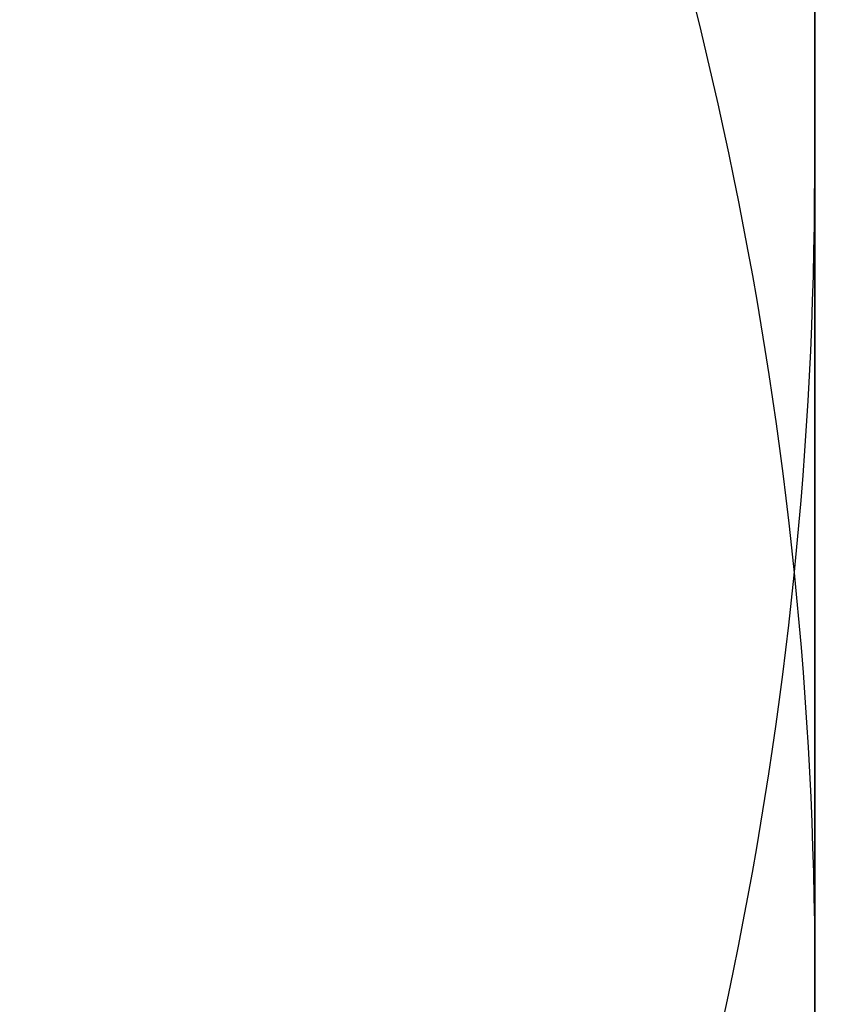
# Model space of a CAD drawing. Header units: millimetres. Extents: x -273 to 273, y -262 to 262.
# Tile 125 of 256: x 0.9416 to 1.0019, y -2.0053 to -1.9329. Entities that reach past the tile are written whole.
import ezdxf

# ---------------------------------------------------------------- set-up
doc = ezdxf.new("R2010")
doc.units = ezdxf.units.MM
doc.header["$MEASUREMENT"] = 0
doc.layers.add('Default', color=7, linetype='Continuous', true_color=0x000000)

# ---------------------------------------------------------------- blocks, each defined once
blk = doc.blocks.new('Block 01')
at = {"layer": 'Default', "color": 9, "true_color": 0xbfbfbf}
for points, knots in [([(0.9999999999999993, 0.9625595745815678, 779.189699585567), (0.9999999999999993, 1.280998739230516, 768.9222849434), (0.9999999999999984, 1.608226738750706, 758.6551502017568), (0.9999999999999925, 2.16290841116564, 741.7134129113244), (0.9999999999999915, 2.385163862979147, 735.0386403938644), (0.9999999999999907, 2.680020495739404, 726.3185048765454), (0.9999999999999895, 2.749496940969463, 724.2730361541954), (0.9999999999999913, 2.950221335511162, 718.3886082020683), (0.9999999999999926, 3.082223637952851, 714.5496747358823), (0.9999999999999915, 3.277304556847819, 708.9117359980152), (0.9999999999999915, 3.339734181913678, 707.1127082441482), (0.9999999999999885, 3.555340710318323, 700.9136911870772), (0.9999999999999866, 3.70928984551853, 696.5137288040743), (0.9999999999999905, 3.950457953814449, 689.6254209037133), (0.9999999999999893, 4.037597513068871, 687.1370725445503), (0.9999999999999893, 4.243346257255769, 681.2464907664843), (0.9999999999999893, 4.361796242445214, 677.8442516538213), (0.9999999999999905, 4.515059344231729, 673.3905213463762), (0.9999999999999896, 4.551104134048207, 672.3390726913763), (0.9999999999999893, 4.654748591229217, 669.3007794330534), (0.9999999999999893, 4.721901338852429, 667.3139195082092), (0.9999999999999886, 4.819302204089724, 664.3890582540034), (0.9999999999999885, 4.850315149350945, 663.4510824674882), (0.9999999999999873, 4.939106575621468, 660.7418510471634), (0.9999999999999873, 4.996199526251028, 658.9705727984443), (0.9999999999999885, 5.078196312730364, 656.3635239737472), (0.9999999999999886, 5.104171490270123, 655.5277872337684), (0.9999999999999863, 5.178117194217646, 653.1145003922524), (0.9999999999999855, 5.225159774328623, 651.5369216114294), (0.9999999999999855, 5.29177571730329, 649.2151569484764), (0.9999999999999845, 5.312728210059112, 648.4710108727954), (0.9999999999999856, 5.371892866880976, 646.3223061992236), (0.9999999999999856, 5.408934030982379, 644.9177149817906), (0.9999999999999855, 5.460257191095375, 642.8504632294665), (0.9999999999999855, 5.476222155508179, 642.1878448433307), (0.9999999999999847, 5.520726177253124, 640.2741157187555), (0.9999999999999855, 5.547853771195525, 639.0229716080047), (0.9999999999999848, 5.58403775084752, 637.1812211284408), (0.9999999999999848, 5.595070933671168, 636.5906540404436), (0.9999999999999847, 5.633113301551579, 634.4275768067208), (0.9999999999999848, 5.656253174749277, 632.854995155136), (0.9999999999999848, 5.683104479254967, 630.3453829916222), (0.9999999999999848, 5.690876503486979, 629.4083981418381), (0.9999999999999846, 5.704959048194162, 626.7757251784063), (0.9999999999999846, 5.705103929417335, 625.0799908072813), (0.9999999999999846, 5.686627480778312, 622.6148386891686), (0.9999999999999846, 5.678186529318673, 621.8453577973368), (0.9999999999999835, 5.64545024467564, 619.6685621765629), (0.9999999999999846, 5.613843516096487, 618.2613429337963), (0.9999999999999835, 5.547641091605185, 616.2076259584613), (0.9999999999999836, 5.523868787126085, 615.5607945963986), (0.9999999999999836, 5.446622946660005, 613.7124725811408), (0.9999999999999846, 5.385124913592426, 612.5113068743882), (0.9999999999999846, 5.275243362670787, 610.7489796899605), (0.9999999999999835, 5.237283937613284, 610.1871802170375), (0.9999999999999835, 5.118499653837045, 608.5617062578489), (0.9999999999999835, 5.029625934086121, 607.4986175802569), (0.9999999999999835, 4.881019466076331, 605.9291952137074), (0.9999999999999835, 4.83032082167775, 605.4220101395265), (0.9999999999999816, 4.673910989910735, 603.9353326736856), (0.9999999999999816, 4.560934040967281, 602.956608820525), (0.9999999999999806, 4.379236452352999, 601.5028346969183), (0.9999999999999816, 4.317553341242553, 601.0269018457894), (0.9999999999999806, 4.12857482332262, 599.6160337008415), (0.9999999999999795, 3.995433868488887, 598.6818870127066), (0.9999999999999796, 3.786684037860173, 597.287361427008), (0.9999999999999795, 3.716032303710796, 596.826235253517), (0.9999999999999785, 3.50066539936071, 595.4488499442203), (0.9999999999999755, 3.351765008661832, 594.5332490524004), (0.9999999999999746, 3.122282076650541, 593.1623081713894), (0.9999999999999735, 3.044892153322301, 592.7064300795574), (0.9999999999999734, 2.732205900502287, 590.8863798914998), (0.9999999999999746, 2.48970919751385, 589.5234549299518), (0.9999999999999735, 2.078471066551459, 587.25494673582), (0.9999999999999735, 1.91220008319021, 586.3489072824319), (0.9999999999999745, 1.410808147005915, 583.632654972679), (0.9999999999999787, 1.072868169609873, 581.822963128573), (0.9999999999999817, 0.5711502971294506, 579.1065381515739), (0.9999999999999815, 0.4046971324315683, 578.2002993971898), (0.9999999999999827, -0.09076097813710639, 575.4739079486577), (0.9999999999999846, -0.4145497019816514, 573.6527914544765), (0.9999999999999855, -0.8824460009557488, 570.9120456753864), (0.9999999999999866, -1.035911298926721, 569.9940308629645), (0.9999999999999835, -1.488219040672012, 567.219143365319), (0.9999999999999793, -1.775493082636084, 565.3603697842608), (0.9999999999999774, -2.18030329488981, 562.5551785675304), (0.9999999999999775, -2.311710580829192, 561.6107802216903), (0.9999999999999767, -2.6956154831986, 558.739862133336), (0.9999999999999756, -2.932182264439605, 556.8112103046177), (0.9999999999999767, -3.257130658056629, 553.8923683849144), (0.9999999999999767, -3.36147088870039, 552.9039599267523), (0.9999999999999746, -3.663546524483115, 549.8806416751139), (0.9999999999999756, -3.843391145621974, 547.8439591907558), (0.9999999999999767, -4.083989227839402, 544.7530731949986), (0.9999999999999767, -4.160288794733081, 543.7000679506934), (0.9999999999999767, -4.379039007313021, 540.4594946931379), (0.9999999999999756, -4.504346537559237, 538.2707934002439), (0.9999999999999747, -4.668144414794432, 534.9404097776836), (0.9999999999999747, -4.719466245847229, 533.7993364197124), (0.9999999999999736, -4.865625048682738, 530.2683522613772), (0.9999999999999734, -4.946798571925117, 527.8778965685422), (0.9999999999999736, -5.053184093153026, 524.2318923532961), (0.9999999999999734, -5.086627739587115, 522.9765634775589), (0.9999999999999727, -5.166318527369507, 519.7554249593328), (0.9999999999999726, -5.209125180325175, 517.7895314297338), (0.9999999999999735, -5.261845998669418, 515.1450833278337), (0.9999999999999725, -5.274934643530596, 514.4665890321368), (0.9999999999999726, -5.313790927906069, 512.3949672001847), (0.9999999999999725, -5.338397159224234, 511.0018180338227), (0.9999999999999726, -5.374120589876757, 508.8936473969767), (0.9999999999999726, -5.385971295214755, 508.1786381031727), (0.9999999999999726, -5.421515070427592, 505.9960504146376), (0.9999999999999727, -5.44455021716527, 504.5284613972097), (0.9999999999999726, -5.478716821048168, 502.3080902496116), (0.9999999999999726, -5.490179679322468, 501.5553131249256), (0.9999999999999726, -5.524920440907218, 499.2587152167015), (0.9999999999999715, -5.547960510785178, 497.7148908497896), (0.9999999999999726, -5.582803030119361, 495.3799789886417), (0.9999999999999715, -5.594605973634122, 494.5888914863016), (0.9999999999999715, -5.630680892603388, 492.1773672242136), (0.9999999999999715, -5.655055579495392, 490.5569319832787), (0.9999999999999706, -5.692442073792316, 488.1072702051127), (0.9999999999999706, -5.705190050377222, 487.2780396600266), (0.9999999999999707, -5.74436228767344, 484.7528019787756), (0.9999999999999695, -5.771155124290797, 483.0568005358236), (0.9999999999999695, -5.812589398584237, 480.4943105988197), (0.9999999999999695, -5.826764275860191, 479.6278145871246), (0.9999999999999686, -5.870422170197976, 476.9922073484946), (0.9999999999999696, -5.900470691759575, 475.2231054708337), (0.9999999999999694, -5.94709219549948, 472.5518411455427), (0.9999999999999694, -5.963052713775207, 471.6496680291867), (0.9999999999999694, -6.012209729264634, 468.9091680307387), (0.9999999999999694, -6.046105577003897, 467.0708536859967), (0.9999999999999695, -6.098688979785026, 464.2970022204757), (0.9999999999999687, -6.116670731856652, 463.3614517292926), (0.9999999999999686, -6.171965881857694, 460.5236705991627), (0.9999999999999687, -6.210054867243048, 458.6214550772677), (0.9999999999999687, -6.269009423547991, 455.7533387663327), (0.9999999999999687, -6.289124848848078, 454.7874225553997), (0.9999999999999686, -6.350823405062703, 451.8621084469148), (0.9999999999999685, -6.393205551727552, 449.9027274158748), (0.9999999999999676, -6.458574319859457, 446.9508051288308), (0.9999999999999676, -6.480812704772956, 445.9582472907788), (0.9999999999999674, -6.548807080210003, 442.9572863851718), (0.9999999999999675, -6.595336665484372, 440.9489008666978), (0.9999999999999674, -6.666795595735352, 437.9257695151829), (0.9999999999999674, -6.691023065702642, 436.9110070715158), (0.9999999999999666, -6.764833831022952, 433.8484250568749), (0.9999999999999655, -6.815119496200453, 431.8006224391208), (0.9999999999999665, -6.891976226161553, 428.7210187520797), (0.9999999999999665, -6.917935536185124, 427.689202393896), (0.9999999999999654, -7.023149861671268, 423.5381438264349), (0.9999999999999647, -7.103971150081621, 420.4189414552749), (0.9999999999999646, -7.241138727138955, 415.2075659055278), (0.9999999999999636, -7.296784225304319, 413.1153741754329), (0.9999999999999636, -7.437003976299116, 407.8807120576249), (0.9999999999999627, -7.522078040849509, 404.7382550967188), (0.9999999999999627, -7.635937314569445, 400.5500160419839), (0.9999999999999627, -7.664407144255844, 399.5042253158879), (0.9999999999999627, -7.749700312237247, 396.3732967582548), (0.9999999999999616, -7.806582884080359, 394.2881605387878), (0.9999999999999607, -7.891672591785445, 391.1648765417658), (0.9999999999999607, -7.919936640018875, 390.1267303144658), (0.9999999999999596, -8.004297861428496, 387.0239288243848), (0.9999999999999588, -8.060283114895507, 384.9592705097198), (0.9999999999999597, -8.14361918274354, 381.8691233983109), (0.9999999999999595, -8.171199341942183, 380.8436407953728), (0.9999999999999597, -8.253224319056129, 377.7832600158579), (0.9999999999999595, -8.307391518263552, 375.7483543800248), (0.9999999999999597, -8.387610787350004, 372.7048750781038), (0.9999999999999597, -8.414063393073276, 371.6963119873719), (0.9999999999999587, -8.492453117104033, 368.6903561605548), (0.9999999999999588, -8.54395021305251, 366.6929519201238), (0.9999999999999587, -8.619791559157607, 363.7073823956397), (0.9999999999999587, -8.644707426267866, 362.7192316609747), (0.9999999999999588, -8.718267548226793, 359.7774156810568), (0.9999999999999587, -8.766311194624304, 357.8237353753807), (0.9999999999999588, -8.836616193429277, 354.9050284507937), (0.9999999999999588, -8.859620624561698, 353.9400197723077), (0.9999999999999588, -8.927260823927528, 351.0697687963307), (0.9999999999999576, -8.971136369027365, 349.1645085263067), (0.9999999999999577, -9.034850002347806, 346.3193275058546), (0.9999999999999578, -9.055602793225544, 345.3794272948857), (0.9999999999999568, -9.116336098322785, 342.5858762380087), (0.9999999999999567, -9.155397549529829, 340.7322053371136), (0.9999999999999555, -9.21156898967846, 337.9649235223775), (0.9999999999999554, -9.229764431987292, 337.0513347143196), (0.9999999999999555, -9.282706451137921, 334.3373276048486), (0.9999999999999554, -9.31637641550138, 332.5368882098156), (0.9999999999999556, -9.364159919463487, 329.8495882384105), (0.9999999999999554, -9.379526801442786, 328.9627500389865), (0.9999999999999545, -9.423894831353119, 326.3288391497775), (0.9999999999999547, -9.451664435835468, 324.5817456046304), (0.9999999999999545, -9.490320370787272, 321.9742184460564), (0.9999999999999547, -9.502621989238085, 321.1138059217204), (0.9999999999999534, -9.53931983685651, 318.4428241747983), (0.9999999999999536, -9.562072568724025, 316.6322322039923), (0.9999999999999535, -9.59311716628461, 313.8735154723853), (0.9999999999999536, -9.60313404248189, 312.9254102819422), (0.9999999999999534, -9.630812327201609, 310.1118496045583), (0.9999999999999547, -9.646493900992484, 308.2463744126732), (0.9999999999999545, -9.665478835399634, 305.4627481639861), (0.9999999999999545, -9.671023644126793, 304.5446125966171), (0.9999999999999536, -9.689922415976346, 300.9248933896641), (0.9999999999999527, -9.697519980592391, 298.223278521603), (0.9999999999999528, -9.697964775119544, 293.7590302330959), (0.9999999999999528, -9.695019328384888, 291.9963982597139), (0.9999999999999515, -9.679547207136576, 287.6344381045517), (0.9999999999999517, -9.663126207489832, 285.0351232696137), (0.9999999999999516, -9.631127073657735, 281.5788330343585), (0.9999999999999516, -9.62236325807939, 280.7217952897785), (0.9999999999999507, -9.593669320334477, 278.1613667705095), (0.9999999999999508, -9.571257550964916, 276.4580037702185), (0.9999999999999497, -9.532633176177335, 273.9073598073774), (0.9999999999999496, -9.518965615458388, 273.0600403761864), (0.9999999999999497, -9.461142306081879, 269.6828585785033), (0.9999999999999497, -9.410324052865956, 267.1531103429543), (0.9999999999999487, -9.274660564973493, 261.2689274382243), (0.9999999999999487, -9.184113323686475, 257.9146251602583), (0.9999999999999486, -9.080691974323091, 254.5607204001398)], [-52.550842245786, -52.550842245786, -52.550842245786, -52.550842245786, -49.46913893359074, -49.46913893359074, -47.4655976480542, -47.4655976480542, -46.85160315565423, -46.85160315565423, -45.69924249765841, -45.69924249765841, -45.15920929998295, -45.15920929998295, -43.83841285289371, -43.83841285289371, -43.09145074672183, -43.09145074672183, -42.07016064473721, -42.07016064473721, -41.75454075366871, -41.75454075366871, -41.15814246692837, -41.15814246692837, -40.87659596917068, -40.87659596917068, -40.34493663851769, -40.34493663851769, -40.0940945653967, -40.0940945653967, -39.62061078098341, -39.62061078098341, -39.39727851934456, -39.39727851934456, -38.97575503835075, -38.97575503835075, -38.7769118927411, -38.7769118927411, -38.40148105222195, -38.40148105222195, -38.22428011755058, -38.22428011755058, -37.75245740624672, -37.75245740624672, -37.47135337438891, -37.47135337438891, -36.96264374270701, -36.96264374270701, -36.73178726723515, -36.73178726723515, -36.30953076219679, -36.30953076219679, -36.11535254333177, -36.11535254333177, -35.75454985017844, -35.75454985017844, -35.58562806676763, -35.58562806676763, -35.26560732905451, -35.26560732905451, -35.11269552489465, -35.11269552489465, -34.81714271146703, -34.81714271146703, -34.67317006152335, -34.67317006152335, -34.3901024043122, -34.3901024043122, -34.25015097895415, -34.25015097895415, -33.97186621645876, -33.97186621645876, -33.83314642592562, -33.83314642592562, -33.41785203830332, -33.41785203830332, -33.14150159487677, -33.14150159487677, -32.58920977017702, -32.58920977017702, -32.31279060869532, -32.31279060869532, -31.75789578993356, -31.75789578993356, -31.47867158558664, -31.47867158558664, -30.91444265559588, -30.91444265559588, -30.62839736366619, -30.62839736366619, -30.04550089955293, -30.04550089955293, -29.74733536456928, -29.74733536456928, -29.13398988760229, -29.13398988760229, -28.81726423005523, -28.81726423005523, -28.15960618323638, -28.15960618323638, -27.81694073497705, -27.81694073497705, -27.09940437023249, -27.09940437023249, -26.72267315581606, -26.72267315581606, -26.1327670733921, -26.1327670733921, -25.92918096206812, -25.92918096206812, -25.51117119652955, -25.51117119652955, -25.29663895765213, -25.29663895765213, -24.85630806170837, -24.85630806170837, -24.63044874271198, -24.63044874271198, -24.16724985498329, -24.16724985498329, -23.9298971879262, -23.9298971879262, -23.44371162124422, -23.44371162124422, -23.1949130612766, -23.1949130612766, -22.68604916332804, -22.68604916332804, -22.42606558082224, -22.42606558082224, -21.89525851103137, -21.89525851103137, -21.62456422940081, -21.62456422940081, -21.07297624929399, -21.07297624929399, -20.7922592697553, -20.7922592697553, -20.22148029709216, -20.22148029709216, -19.93164261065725, -19.93164261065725, -19.3436908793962, -19.3436908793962, -19.04584880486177, -19.04584880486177, -18.44317153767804, -18.44317153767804, -18.13865605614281, -18.13865605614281, -17.52413012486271, -17.52413012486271, -17.21448726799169, -17.21448726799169, -16.2784125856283, -16.2784125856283, -15.6505331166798, -15.6505331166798, -14.70745062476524, -14.70745062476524, -14.39359716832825, -14.39359716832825, -13.76782357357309, -13.76782357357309, -13.45626429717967, -13.45626429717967, -12.83663912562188, -12.83663912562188, -12.52888309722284, -12.52888309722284, -11.91819516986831, -11.91819516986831, -11.61552218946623, -11.61552218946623, -11.01610182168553, -11.01610182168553, -10.71956238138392, -10.71956238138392, -10.13328115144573, -10.13328115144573, -9.843696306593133, -9.843696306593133, -9.27196677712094, -9.27196677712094, -8.989928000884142, -8.989928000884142, -8.433703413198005, -8.433703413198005, -8.159572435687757, -8.159572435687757, -7.619346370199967, -7.619346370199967, -7.353254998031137, -7.353254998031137, -6.829060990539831, -6.829060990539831, -6.570910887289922, -6.570910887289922, -6.027690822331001, -6.027690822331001, -5.743243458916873, -5.743243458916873, -5.18358175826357, -5.18358175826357, -4.908136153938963, -4.908136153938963, -4.097651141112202, -4.097651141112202, -3.568861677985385, -3.568861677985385, -2.789054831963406, -2.789054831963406, -2.531930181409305, -2.531930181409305, -2.020878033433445, -2.020878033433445, -1.766649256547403, -1.766649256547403, -1.007574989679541, -1.007574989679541, -0.000925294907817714, -0.000925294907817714, -0.000925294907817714, -0.000925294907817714]), ([(0.9999999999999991, -0.2052013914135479, 771.7291281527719), (0.9999999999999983, 0.03975907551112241, 763.9344681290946), (0.9999999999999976, 0.2898410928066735, 756.1399690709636), (0.9999999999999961, 0.7635466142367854, 741.6708128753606), (0.9999999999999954, 0.9858062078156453, 734.9961111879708), (0.9999999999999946, 1.280655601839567, 726.2760610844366), (0.9999999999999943, 1.350131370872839, 724.2306072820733), (0.9999999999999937, 1.550852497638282, 718.3462274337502), (0.9999999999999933, 1.682852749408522, 714.5073271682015), (0.9999999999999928, 1.877930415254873, 708.8694455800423), (0.9999999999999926, 1.940358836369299, 707.070441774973), (0.9999999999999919, 2.1559601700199, 700.871538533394), (0.9999999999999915, 2.309905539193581, 696.4716660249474), (0.9999999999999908, 2.551066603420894, 689.5835586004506), (0.9999999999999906, 2.638202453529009, 687.0953208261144), (0.9999999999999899, 2.843937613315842, 681.2051568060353), (0.9999999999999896, 2.962378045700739, 677.8032248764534), (0.9999999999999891, 3.115628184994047, 673.3499515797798), (0.999999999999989, 3.151668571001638, 672.2986527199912), (0.9999999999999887, 3.255297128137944, 669.2608965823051), (0.9999999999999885, 3.32243878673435, 667.2744239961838), (0.9999999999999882, 3.419822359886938, 664.3501933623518), (0.9999999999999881, 3.450828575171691, 663.4124608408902), (0.9999999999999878, 3.539596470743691, 660.704074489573), (0.9999999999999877, 3.596673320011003, 658.9333980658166), (0.9999999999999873, 3.678645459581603, 656.3273161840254), (0.9999999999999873, 3.704611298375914, 655.4919445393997), (0.999999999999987, 3.778525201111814, 653.0798993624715), (0.9999999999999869, 3.825546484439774, 651.503197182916), (0.9999999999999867, 3.892130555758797, 649.1828278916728), (0.9999999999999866, 3.913071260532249, 648.4392005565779), (0.9999999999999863, 3.972196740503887, 646.2922325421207), (0.9999999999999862, 4.009212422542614, 644.8888592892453), (0.999999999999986, 4.060498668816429, 642.8235324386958), (0.9999999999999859, 4.076450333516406, 642.161620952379), (0.9999999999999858, 4.120911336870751, 640.2502285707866), (0.9999999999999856, 4.14801225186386, 639.0007143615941), (0.9999999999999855, 4.184159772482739, 637.1615244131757), (0.9999999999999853, 4.19518031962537, 636.57188790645), (0.9999999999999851, 4.233168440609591, 634.4129167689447), (0.999999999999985, 4.256278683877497, 632.8435107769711), (0.9999999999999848, 4.283098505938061, 630.3395495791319), (0.9999999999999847, 4.290862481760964, 629.4050399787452), (0.9999999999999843, 4.3049359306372, 626.7807965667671), (0.9999999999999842, 4.305114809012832, 625.0910165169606), (0.999999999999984, 4.286757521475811, 622.6353096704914), (0.9999999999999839, 4.278371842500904, 621.8693201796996), (0.9999999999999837, 4.245857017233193, 619.7039926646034), (0.9999999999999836, 4.21447517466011, 618.3047490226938), (0.9999999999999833, 4.148732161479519, 616.2634379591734), (0.9999999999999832, 4.12514340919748, 615.6210389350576), (0.9999999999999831, 4.048541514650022, 613.7866823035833), (0.999999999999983, 3.987582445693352, 612.5950460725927), (0.9999999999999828, 3.878670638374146, 610.8472161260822), (0.9999999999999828, 3.841069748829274, 610.2903893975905), (0.9999999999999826, 3.723445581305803, 608.6798807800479), (0.9999999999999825, 3.635454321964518, 607.6267784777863), (0.9999999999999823, 3.488318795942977, 606.0721949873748), (0.9999999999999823, 3.438128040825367, 605.569870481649), (0.9999999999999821, 3.283251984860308, 604.0971539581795), (0.999999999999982, 3.171363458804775, 603.1275236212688), (0.9999999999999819, 2.991376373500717, 601.6869588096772), (0.9999999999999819, 2.930246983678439, 601.2151505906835), (0.9999999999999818, 2.742844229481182, 599.8156275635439), (0.9999999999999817, 2.610761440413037, 598.8886963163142), (0.9999999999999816, 2.403598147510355, 597.5044463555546), (0.9999999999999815, 2.333431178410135, 597.0463870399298), (0.9999999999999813, 2.119379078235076, 595.6771341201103), (0.9999999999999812, 1.971324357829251, 594.7665961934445), (0.9999999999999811, 1.743064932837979, 593.402754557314), (0.9999999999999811, 1.666031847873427, 592.9489163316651), (0.999999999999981, 1.354493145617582, 591.1353137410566), (0.9999999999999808, 1.112800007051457, 589.7767941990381), (0.9999999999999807, 0.7026845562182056, 587.5143018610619), (0.9999999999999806, 0.5367179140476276, 586.6098754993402), (0.9999999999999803, 0.035694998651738, 583.8955381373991), (0.9999999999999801, -0.3021880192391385, 582.0861495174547), (0.9999999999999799, -0.8040808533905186, 579.3688656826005), (0.9999999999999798, -0.9707572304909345, 578.4614631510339), (0.9999999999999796, -1.467305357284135, 575.7292890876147), (0.9999999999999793, -1.791945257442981, 573.9035507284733), (0.9999999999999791, -2.261264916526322, 571.1548994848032), (0.999999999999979, -2.415306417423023, 570.2336020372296), (0.9999999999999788, -2.869558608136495, 567.4473514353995), (0.9999999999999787, -3.158147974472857, 565.5804883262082), (0.9999999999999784, -3.564914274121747, 562.762602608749), (0.9999999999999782, -3.697004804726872, 561.8136061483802), (0.999999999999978, -4.082972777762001, 558.9282844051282), (0.9999999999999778, -4.320842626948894, 556.9898160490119), (0.9999999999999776, -4.647599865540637, 554.0561529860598), (0.9999999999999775, -4.752521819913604, 553.0627493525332), (0.9999999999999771, -5.056228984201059, 550.0247599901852), (0.999999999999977, -5.237049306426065, 547.9783932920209), (0.9999999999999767, -5.478921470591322, 544.8733274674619), (0.9999999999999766, -5.555603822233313, 543.8158340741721), (0.9999999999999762, -5.775360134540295, 540.5628881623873), (0.999999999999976, -5.90123965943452, 538.3662981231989), (0.9999999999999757, -6.065739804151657, 535.024765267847), (0.9999999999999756, -6.117259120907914, 533.8804352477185), (0.9999999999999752, -6.263903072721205, 530.3412794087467), (0.999999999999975, -6.345337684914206, 527.9459071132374), (0.9999999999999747, -6.452022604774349, 524.2933648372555), (0.9999999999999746, -6.48554370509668, 523.036415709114), (0.9999999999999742, -6.565390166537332, 519.8121244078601), (0.999999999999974, -6.608270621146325, 517.8446980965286), (0.9999999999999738, -6.661070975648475, 515.1984166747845), (0.9999999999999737, -6.674175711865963, 514.5196220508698), (0.9999999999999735, -6.713072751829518, 512.4473730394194), (0.9999999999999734, -6.737701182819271, 511.0538969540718), (0.9999999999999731, -6.773451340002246, 508.9453584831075), (0.9999999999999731, -6.785308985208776, 508.2303083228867), (0.9999999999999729, -6.820868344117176, 506.0478120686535), (0.9999999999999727, -6.843910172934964, 504.5803553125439), (0.9999999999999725, -6.878081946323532, 502.3602769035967), (0.9999999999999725, -6.889545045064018, 501.6076602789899), (0.9999999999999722, -6.924282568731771, 499.3117057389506), (0.999999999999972, -6.947317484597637, 497.7683642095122), (0.9999999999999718, -6.98214837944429, 495.4342466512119), (0.9999999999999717, -6.993946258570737, 494.6434706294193), (0.9999999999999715, -7.030002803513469, 492.2329982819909), (0.9999999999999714, -7.054362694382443, 490.6133034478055), (0.9999999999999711, -7.091723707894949, 488.1648017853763), (0.999999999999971, -7.104462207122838, 487.3359909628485), (0.9999999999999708, -7.143603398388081, 484.8120925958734), (0.9999999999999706, -7.170373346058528, 483.1170107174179), (0.9999999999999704, -7.211770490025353, 480.5559323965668), (0.9999999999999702, -7.225932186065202, 479.689928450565), (0.99999999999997, -7.269548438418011, 477.05584621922), (0.9999999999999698, -7.299567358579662, 475.2877772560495), (0.9999999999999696, -7.346142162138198, 472.6180800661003), (0.9999999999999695, -7.362086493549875, 471.7164411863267), (0.9999999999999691, -7.411193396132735, 468.9775661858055), (0.999999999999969, -7.445054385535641, 467.1403425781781), (0.9999999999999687, -7.497583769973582, 464.3681326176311), (0.9999999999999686, -7.515547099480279, 463.4331329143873), (0.9999999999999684, -7.570786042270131, 460.5970035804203), (0.9999999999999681, -7.608836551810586, 458.6958890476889), (0.9999999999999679, -7.667732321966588, 455.8294188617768), (0.9999999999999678, -7.687827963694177, 454.8640478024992), (0.9999999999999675, -7.749466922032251, 451.9403483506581), (0.9999999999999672, -7.791808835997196, 449.9820368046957), (0.999999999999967, -7.8571169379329, 447.0317037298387), (0.9999999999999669, -7.879335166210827, 446.039665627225), (0.9999999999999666, -7.947269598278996, 443.040224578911), (0.9999999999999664, -7.993759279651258, 441.0328391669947), (0.9999999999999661, -8.065158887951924, 438.0111839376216), (0.999999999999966, -8.089366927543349, 436.996897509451), (0.9999999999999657, -8.16312078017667, 433.935686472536), (0.9999999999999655, -8.213369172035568, 431.8887788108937), (0.9999999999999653, -8.29017147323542, 428.8104846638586), (0.9999999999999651, -8.316113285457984, 427.779082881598), (0.9999999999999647, -8.421262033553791, 423.6295282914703), (0.9999999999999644, -8.502036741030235, 420.5114153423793), (0.9999999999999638, -8.639134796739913, 415.301706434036), (0.9999999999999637, -8.694756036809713, 413.2100918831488), (0.9999999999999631, -8.834924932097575, 407.9766352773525), (0.9999999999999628, -8.919974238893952, 404.8348066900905), (0.9999999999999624, -9.033806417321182, 400.6473439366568), (0.9999999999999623, -9.062271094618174, 399.6017010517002), (0.999999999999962, -9.147552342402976, 396.4711265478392), (0.9999999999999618, -9.204429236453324, 394.3861965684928), (0.9999999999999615, -9.289513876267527, 391.2631780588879), (0.9999999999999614, -9.31777740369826, 390.2250910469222), (0.999999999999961, -9.402140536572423, 387.1223808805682), (0.9999999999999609, -9.458129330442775, 385.0577547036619), (0.9999999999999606, -9.541474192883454, 381.9676132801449), (0.9999999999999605, -9.569058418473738, 380.9421041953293), (0.9999999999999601, -9.651098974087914, 377.8815598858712), (0.9999999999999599, -9.705278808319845, 375.8465172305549), (0.9999999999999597, -9.785520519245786, 372.8027908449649), (0.9999999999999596, -9.811981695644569, 371.7941176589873), (0.9999999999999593, -9.890400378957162, 368.7877490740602), (0.999999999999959, -9.941918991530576, 366.7900421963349), (0.9999999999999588, -10.0177960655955, 363.8039778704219), (0.9999999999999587, -10.04272487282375, 362.8156349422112), (0.9999999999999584, -10.11632688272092, 359.8731611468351), (0.9999999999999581, -10.16440059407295, 357.9190152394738), (0.9999999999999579, -10.23475404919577, 354.9995696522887), (0.9999999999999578, -10.25777558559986, 354.034287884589), (0.9999999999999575, -10.32546992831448, 351.163137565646), (0.9999999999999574, -10.36938359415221, 349.2572510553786), (0.999999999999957, -10.433157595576, 346.4110910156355), (0.9999999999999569, -10.45393136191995, 345.4708380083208), (0.9999999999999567, -10.51473010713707, 342.6761499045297), (0.9999999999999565, -10.55383703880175, 340.8216947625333), (0.9999999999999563, -10.61007961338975, 338.0531977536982), (0.9999999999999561, -10.62829949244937, 337.1391779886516), (0.9999999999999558, -10.68131693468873, 334.4238014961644), (0.9999999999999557, -10.71503879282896, 332.6224236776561), (0.9999999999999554, -10.762902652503, 329.9336785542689), (0.9999999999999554, -10.7782968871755, 329.0463336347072), (0.999999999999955, -10.8227485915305, 326.410829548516), (0.9999999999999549, -10.85057526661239, 324.6626495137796), (0.9999999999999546, -10.88931877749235, 322.0534572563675), (0.9999999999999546, -10.90164996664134, 321.1924661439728), (0.9999999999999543, -10.93844127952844, 318.5196234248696), (0.9999999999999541, -10.96125860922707, 316.7077490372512), (0.9999999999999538, -10.99240361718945, 313.9470411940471), (0.9999999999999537, -11.00245550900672, 312.9982273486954), (0.9999999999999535, -11.03023938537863, 310.1824642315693), (0.9999999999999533, -11.04599193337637, 308.3154951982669), (0.9999999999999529, -11.0650839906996, 305.5295941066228), (0.9999999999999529, -11.07066441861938, 304.6106776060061), (0.9999999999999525, -11.08970462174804, 300.9877286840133), (0.9999999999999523, -11.09740779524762, 298.2836648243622), (0.9999999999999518, -11.09802542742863, 293.8152786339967), (0.9999999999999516, -11.09514746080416, 292.0509579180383), (0.9999999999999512, -11.07983907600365, 287.6847548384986), (0.9999999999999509, -11.06351255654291, 285.0828856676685), (0.9999999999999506, -11.03163321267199, 281.6231920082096), (0.9999999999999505, -11.02289856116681, 280.7653054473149), (0.9999999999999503, -10.99429016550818, 278.2023441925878), (0.99999999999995, -10.97193319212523, 276.4972971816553), (0.9999999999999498, -10.9333871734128, 273.9441370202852), (0.9999999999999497, -10.91974508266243, 273.0959854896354), (0.9999999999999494, -10.86202136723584, 269.7155293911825), (0.9999999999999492, -10.81127225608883, 267.1833387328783), (0.9999999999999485, -10.67568597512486, 261.2905291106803), (0.9999999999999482, -10.58511832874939, 257.9300429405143), (0.9999999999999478, -10.48135596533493, 254.5607203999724)], [0.742078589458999, 0.742078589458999, 0.742078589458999, 0.742078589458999, 3.081672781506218, 3.081672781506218, 5.085228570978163, 5.085228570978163, 5.699229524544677, 5.699229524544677, 6.851600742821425, 6.851600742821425, 7.391636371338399, 7.391636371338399, 8.712429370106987, 8.712429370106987, 9.459371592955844, 9.459371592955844, 10.48058769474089, 10.48058769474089, 10.79616825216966, 10.79616825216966, 11.39246091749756, 11.39246091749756, 11.6739394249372, 11.6739394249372, 12.20542761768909, 12.20542761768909, 12.45616459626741, 12.45616459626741, 12.92939376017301, 12.92939376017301, 13.15257433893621, 13.15257433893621, 13.57373986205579, 13.57373986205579, 13.77237444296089, 13.77237444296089, 14.14732293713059, 14.14732293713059, 14.32424782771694, 14.32424782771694, 14.79512620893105, 14.79512620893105, 15.07549266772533, 15.07549266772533, 15.5824250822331, 15.5824250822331, 15.81223812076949, 15.81223812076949, 16.2321086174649, 16.2321086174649, 16.42495946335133, 16.42495946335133, 16.78290532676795, 16.78290532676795, 16.95033443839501, 16.95033443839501, 17.2673534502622, 17.2673534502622, 17.41880188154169, 17.41880188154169, 17.71161253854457, 17.71161253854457, 17.85433926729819, 17.85433926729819, 18.13522422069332, 18.13522422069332, 18.27424665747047, 18.27424665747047, 18.55099645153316, 18.55099645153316, 18.68909745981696, 18.68909745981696, 19.10305581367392, 19.10305581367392, 19.37891870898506, 19.37891870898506, 19.93112780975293, 19.93112780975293, 20.20790738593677, 20.20790738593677, 20.76422196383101, 20.76422196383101, 21.04445097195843, 21.04445097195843, 21.61114858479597, 21.61114858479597, 21.89859350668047, 21.89859350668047, 22.48447090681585, 22.48447090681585, 22.78415035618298, 22.78415035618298, 23.40042640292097, 23.40042640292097, 23.71850893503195, 23.71850893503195, 24.37855119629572, 24.37855119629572, 24.72220143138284, 24.72220143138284, 25.44122734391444, 25.44122734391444, 25.81845179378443, 25.81845179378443, 26.40882859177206, 26.40882859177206, 26.61250850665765, 26.61250850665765, 27.03062390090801, 27.03062390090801, 27.24517225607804, 27.24517225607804, 27.6854713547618, 27.6854713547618, 27.91128655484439, 27.91128655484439, 28.37434883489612, 28.37434883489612, 28.61161227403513, 28.61161227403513, 29.09758433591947, 29.09758433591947, 29.34626138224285, 29.34626138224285, 29.85485839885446, 29.85485839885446, 30.11469894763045, 30.11469894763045, 30.64520548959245, 30.64520548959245, 30.91574426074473, 30.91574426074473, 31.46701470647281, 31.46701470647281, 31.74757137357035, 31.74757137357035, 32.31803005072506, 32.31803005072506, 32.60770926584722, 32.60770926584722, 33.19535043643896, 33.19535043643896, 33.49304179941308, 33.49304179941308, 34.09542957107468, 34.09542957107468, 34.39980757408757, 34.39980757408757, 35.01407576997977, 35.01407576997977, 35.32359967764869, 35.32359967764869, 36.2593639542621, 36.2593639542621, 36.88708132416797, 36.88708132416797, 37.82999197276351, 37.82999197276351, 38.14380664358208, 38.14380664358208, 38.76952949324, 38.76952949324, 39.08107655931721, 39.08107655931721, 39.70070316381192, 39.70070316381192, 40.00847265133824, 40.00847265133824, 40.61921265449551, 40.61921265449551, 40.92192411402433, 40.92192411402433, 41.52144609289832, 41.52144609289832, 41.81804855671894, 41.81804855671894, 42.40448009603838, 42.40448009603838, 42.69415212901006, 42.69415212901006, 43.26607993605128, 43.26607993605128, 43.54822969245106, 43.54822969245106, 44.10469970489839, 44.10469970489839, 44.37896497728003, 44.37896497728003, 44.9194824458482, 44.9194824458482, 45.18573069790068, 45.18573069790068, 45.71026023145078, 45.71026023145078, 45.96858862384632, 45.96858862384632, 46.5122033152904, 46.5122033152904, 46.7968684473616, 46.7968684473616, 47.3569884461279, 47.3569884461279, 47.63267330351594, 47.63267330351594, 48.44390755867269, 48.44390755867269, 48.9732130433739, 48.9732130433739, 49.75379990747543, 49.75379990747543, 50.01118368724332, 50.01118368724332, 50.52274989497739, 50.52274989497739, 50.77723268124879, 50.77723268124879, 51.53705264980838, 51.53705264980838, 52.5455749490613, 52.5455749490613, 52.5455749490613, 52.5455749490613]), ([(0.6999999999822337, 1.965458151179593, 596.6348833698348), (0.778539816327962, 1.965458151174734, 596.6348833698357), (0.9347174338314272, 2.029957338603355, 596.6248003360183), (0.9999999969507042, 2.184260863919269, 596.6006783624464), (0.9999999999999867, 2.261858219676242, 596.5885477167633)], [-3.766506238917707e-11, -3.766506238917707e-11, -3.766506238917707e-11, -3.766506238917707e-11, 0.5, 0.99999997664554, 0.99999997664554, 0.99999997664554, 0.99999997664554]), ([(0.6999999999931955, 1.70311032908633, 705.2610147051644), (0.7785398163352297, 1.703110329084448, 705.2610147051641), (0.9347174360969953, 1.76835343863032, 705.2632839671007), (0.9999999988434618, 1.924436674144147, 705.2687128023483), (0.9999999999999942, 2.002929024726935, 705.2714428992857)], [-1.442705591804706e-11, -1.442705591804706e-11, -1.442705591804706e-11, -1.442705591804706e-11, 0.5, 0.9999999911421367, 0.9999999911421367, 0.9999999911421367, 0.9999999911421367])]:
    blk.add_open_spline(points, degree=3, knots=knots, dxfattribs=at)
for points in [[(0.6999999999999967, 2.244208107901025, 748.3981234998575), (0.7785398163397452, 2.244208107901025, 748.3981234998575), (0.9347173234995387, 2.178960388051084, 748.3959873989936), (1.000000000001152, 2.022866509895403, 748.3908771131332), (0.9999999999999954, 1.944368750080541, 748.3883071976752)], [(0.6999999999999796, 2.040002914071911, 585.3885859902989), (0.778539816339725, 2.040002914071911, 585.3885859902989), (0.9347173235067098, 1.975804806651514, 585.4004362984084), (1.000000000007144, 1.822221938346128, 585.4287861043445), (0.9999999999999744, 1.744986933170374, 585.4430428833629)]]:
    blk.add_open_spline(points, degree=3, dxfattribs=at)

msp = doc.modelspace()

# ---------------------------------------------------------------- linework, layer by layer
at = {"layer": 'Default', "color": 9, "true_color": 0xbfbfbf}
for centre, radius in [((2.48689957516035e-13, 4.67546815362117e-14, -579.6680000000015), 16), ((1.76744971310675e-13, 1.17676755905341e-15, -67.067876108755), 3.5), ((1.502247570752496e-14, 1.572370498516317e-15, -65.41749310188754), 3.5), ((1.766383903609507e-13, 3.113232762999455e-15, -62.66787610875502), 3), ((1.76717114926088e-13, 1.682889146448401e-15, -65.91787610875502), 2.625), ((2.48689957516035e-13, 4.217312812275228e-14, -582.5224783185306), 2.552031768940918), ((2.581645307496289e-14, 3.38909400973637e-15, -61.26787610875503), 2.4585), ((2.486899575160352e-13, 4.553261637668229e-14, -580.4293920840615), 2)]:
    msp.add_circle(centre, radius, dxfattribs=at)
for centre, radius, start, end in [((-3.8628076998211e-14, 1.277357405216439e-14, -22), 100.85, 0.002522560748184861, 270), ((-3.8628076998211e-14, 1.277357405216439e-14, -22), 100.05, 0.00252256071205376, 270), ((2.486899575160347e-13, 4.820173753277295e-14, -579.1680000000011), 15.99999999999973, 269.9999999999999, 89.99999999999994), ((2.48689957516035e-13, 4.464902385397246e-14, -580.168000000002), 16, 270, 89.99999999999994), ((2.486899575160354e-13, 7.48470901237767e-14, -578.6680000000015), 15.49999999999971, 269.9999999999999, 89.9999999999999), ((2.486899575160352e-13, 9.565976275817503e-15, -603.1680000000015), 7.499999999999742, 269.9999999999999, 89.99999999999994), ((2.486899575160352e-13, 4.598129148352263e-14, -580.1680000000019), 7.500000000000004, 270, 89.99999999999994), ((2.48689957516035e-13, 7.789619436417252e-15, -603.668000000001), 6.999999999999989, 269.9999999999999, 89.9999999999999), ((2.48689957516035e-13, 7.345530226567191e-15, -603.6680000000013), 4.458500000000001, 270, 89.99999999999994), ((2.486344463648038e-13, 1.275439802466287e-14, -583.6680000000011), 4.45849999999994, 277.9224263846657, 89.9999999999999), ((2.448644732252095e-14, 7.79312288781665e-15, -62.8678761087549), 4.449999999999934, 59.47667614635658, 239.4766761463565), ((2.185933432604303e-14, -9.758911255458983e-15, -59.66787610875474), 4.450000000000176, 59.47667614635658, 239.4766761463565), ((2.410389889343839e-14, 7.796626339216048e-15, -62.8678761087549), 4.449999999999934, 239.4766761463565, 59.47667614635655), ((2.080400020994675e-14, -9.18803421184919e-15, -59.66787610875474), 4.450000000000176, 239.4766761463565, 59.47667614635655), ((2.48689957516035e-13, 4.265062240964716e-14, -582.190784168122), 2.000000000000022, 269.9999999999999, 89.99999999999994), ((2.486899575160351e-13, 4.775764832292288e-14, -578.668000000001), 2, 270, 89.99999999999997), ((2.097795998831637e-14, 2.441837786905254e-15, -62.86787610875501), 2.999765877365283, 149.4766761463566, 329.4766761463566), ((2.978805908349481e-14, 4.140150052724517e-15, -59.66787610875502), 2.999765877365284, 149.4766761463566, 329.4766761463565), ((1.764144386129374e-13, 1.572370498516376e-15, -66.16787610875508), 3.5, 270, 0.1740811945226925), ((1.77191594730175e-13, 1.350325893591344e-15, -65.66787610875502), 3, 270, 0.1740811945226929), ((1.767475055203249e-13, 1.322971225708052e-14, -59.66787610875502), 3.000000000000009, 270, 0.1740811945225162), ((1.767475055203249e-13, 2.127482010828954e-15, -66.16787610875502), 2.625, 270, 0.1740811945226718), ((1.775246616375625e-13, 1.017258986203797e-15, -65.66787610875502), 2.624999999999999, 270, 0.1740811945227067), ((1.771916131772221e-13, 4.653239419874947e-15, -59.16787610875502), 2.500000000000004, 180.1740811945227, 0.1740811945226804), ((4.085620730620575e-14, 1.572370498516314e-15, -66.16787610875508), 3.499999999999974, 179.9999999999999, 359.9999999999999), ((3.97459842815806e-14, 1.572370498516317e-15, -64.66711009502), 3.499999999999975, 179.9999999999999, 0), ((2.417510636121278e-14, 2.23850431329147e-15, -62.55537610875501), 2.458500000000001, 180, 329.4766761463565), ((3.147482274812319e-14, 2.793615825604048e-15, -59.98037610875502), 2.458500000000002, 180, 329.4766761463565), ((-4.973799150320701e-14, 5.797170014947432e-14, -44), 100.85, 270, 359.9999999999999), ((-3.907985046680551e-14, 3.310270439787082e-14), 100.85, 270, 4.293462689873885e-15), ((-7.105427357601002e-14, 5.086627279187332e-14), 100.05, 270, 359.9999999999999), ((-8.526512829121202e-14, 7.928798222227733e-14, -44), 100.0500000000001, 270, 359.9999999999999), ((-3.8628076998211e-14, 1.277357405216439e-14, -22), 100.85, 270, 1.052506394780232e-14), ((-3.8628076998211e-14, 1.277357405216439e-14, -22), 100.05, 270, 1.052506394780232e-14), ((1.777467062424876e-13, -1.980343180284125e-15, -67.96787610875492), 3.499999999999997, 270, 358.1273680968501), ((2.486899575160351e-13, 2.428411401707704e-14, -593.6680000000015), 4.4585, 270, 342.740438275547), ((2.775744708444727e-13, 3.643337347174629e-14, -556.1680000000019), 2.300000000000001, 220.7057068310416, 319.2942931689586), ((2.784161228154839e-13, 3.621132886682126e-14, -555.168000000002), 2.300000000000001, 220.7057068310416, 319.2942931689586), ((2.761981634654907e-13, 3.547390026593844e-14, -555.668000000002), 2.3, 220.7057068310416, 319.2942931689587), ((2.486899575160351e-13, 2.749419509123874e-14, -591.6680000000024), 7.5, 270, 345.0337617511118)]:
    msp.add_arc(centre, radius, start, end, dxfattribs=at)
for points, weights, knots in [([(-112.052876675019, 3.686125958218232e-13, -41.67126407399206), (-112.052876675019, -112.052876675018, -41.67126407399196), (-3.551012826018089e-13, -112.052876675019, -41.67126407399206), (112.052876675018, -112.052876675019, -41.67126407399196), (112.052876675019, -3.848246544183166e-13, -41.67126407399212), (112.052876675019, 112.0528766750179, -41.671264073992), (3.859245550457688e-13, 112.052876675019, -41.67126407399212)], [1, 0.7071067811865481, 1, 0.7071067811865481, 1, 0.7071067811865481, 1], [-528.0367412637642, -528.0367412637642, -528.0367412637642, -352.0244941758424, -352.0244941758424, -176.0122470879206, -176.0122470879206, 0, 0, 0]), ([(3.733584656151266e-13, 108.255644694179, -41.67126407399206), (108.255644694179, 108.255644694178, -41.67126407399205), (108.255644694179, -3.295794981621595e-13, -41.67126407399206), (108.255644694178, -108.255644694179, -41.67126407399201), (-3.424886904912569e-13, -108.255644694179, -41.67126407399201), (-108.255644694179, -108.255644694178, -41.67126407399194), (-108.255644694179, 3.561743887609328e-13, -41.67126407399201)], [1, 0.7071067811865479, 1, 0.7071067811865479, 1, 0.7071067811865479, 1], [0, 0, 0, 170.0475690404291, 170.0475690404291, 340.0951380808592, 340.0951380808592, 510.1427071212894, 510.1427071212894, 510.1427071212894]), ([(2.109977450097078e-13, 58.94401797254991, -59.09351528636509), (58.94401797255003, 58.94401797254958, -59.09351528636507), (58.94401797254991, -1.942115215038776e-13, -59.09351528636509), (58.94401797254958, -58.94401797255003, -59.09351528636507), (-1.805700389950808e-13, -58.94401797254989, -59.09351528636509), (-58.94401797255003, -58.94401797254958, -59.09351528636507), (-58.9440179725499, 1.973562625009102e-13, -59.09351528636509), (-58.94401797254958, 58.94401797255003, -59.09351528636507), (2.109977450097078e-13, 58.94401797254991, -59.09351528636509)], [0.9909948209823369, 0.7007391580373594, 0.9909948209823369, 0.7007391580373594, 0.9909948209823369, 0.7007391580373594, 0.9909948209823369, 0.7007391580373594, 0.9909948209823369], [0, 0, 0, 224.1057533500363, 224.1057533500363, 448.211506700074, 448.211506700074, 672.3172600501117, 672.3172600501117, 896.423013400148, 896.423013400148, 896.423013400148]), ([(2.044550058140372e-13, 56.93896143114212, -58.00311703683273), (56.93896143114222, 56.93896143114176, -58.00311703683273), (56.93896143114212, -1.875516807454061e-13, -58.00311703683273), (56.93896143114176, -56.9389614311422, -58.00311703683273), (-1.737930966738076e-13, -56.9389614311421, -58.00311703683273), (-56.93896143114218, -56.93896143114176, -58.00311703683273), (-56.93896143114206, 1.906964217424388e-13, -58.00311703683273), (-56.93896143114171, 56.93896143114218, -58.00311703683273), (2.044550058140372e-13, 56.93896143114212, -58.00311703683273)], [0.9915545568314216, 0.70113495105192, 0.9915545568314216, 0.70113495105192, 0.9915545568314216, 0.70113495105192, 0.9915545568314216, 0.70113495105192, 0.9915545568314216], [0, 0, 0, 216.5112893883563, 216.5112893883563, 433.0225787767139, 433.0225787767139, 649.5338681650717, 649.5338681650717, 866.045157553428, 866.045157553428, 866.045157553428])]:
    msp.add_rational_spline(points, weights, degree=2, knots=knots, dxfattribs=at)
msp.add_open_spline([(86.75500000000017, -50.08802260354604, -756.8932544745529), (43.37750000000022, -25.04401130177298, -775.8033956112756), (2.700062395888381e-13, 7.615262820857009e-14, -794.7135367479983)], degree=2, dxfattribs=at)

# ---------------------------------------------------------------- block references
at = {"layer": 'Default', "color": 9, "true_color": 0xbfbfbf, "extrusion": (0, 0, -1), "rotation": 180}
msp.add_blockref('Block 01', (0, 8.233708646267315e-15, -200), dxfattribs=at)

doc.saveas('drawing.dxf')
